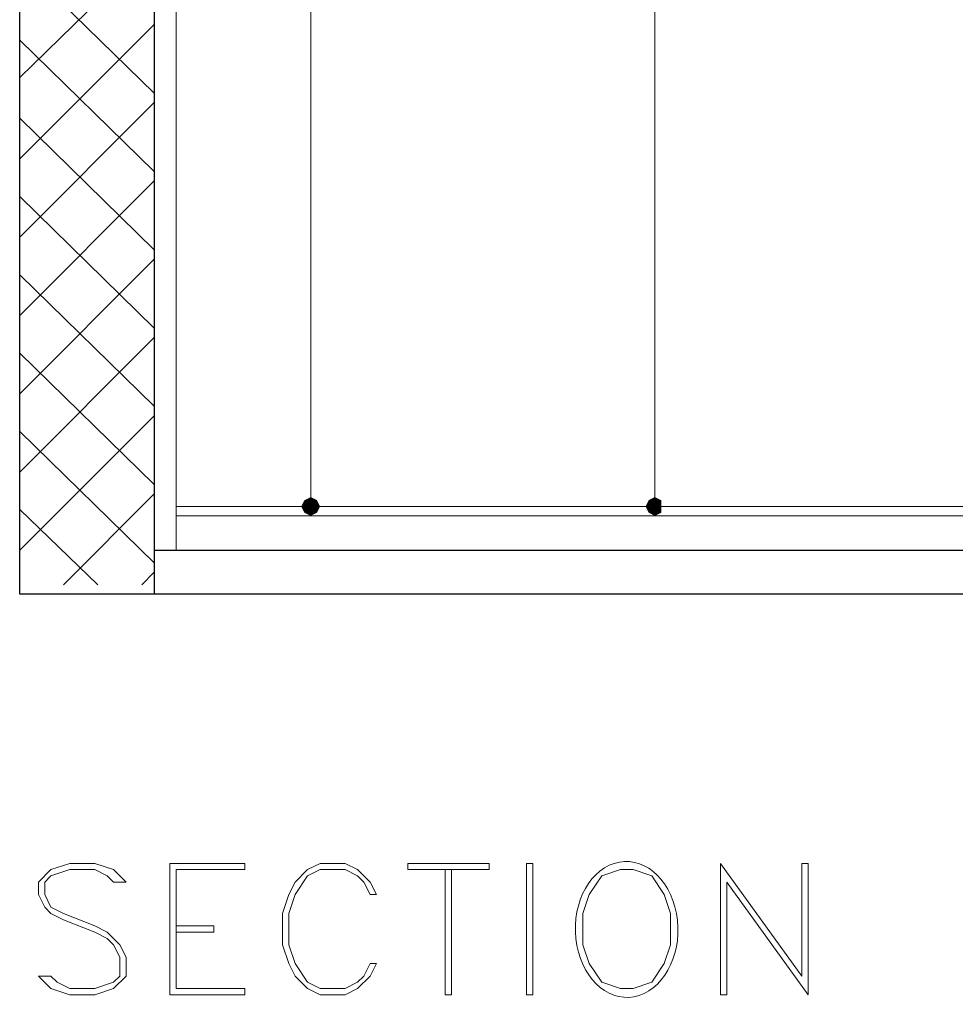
# Model space of a CAD drawing. Header units: metres. Extents: x 5.7 to 89.8, y 4 to 63.5.
# Tile 21 of 72: x 13 to 15.9, y 43 to 46. Entities that reach past the tile are written whole.
import ezdxf

# ---------------------------------------------------------------- set-up
doc = ezdxf.new("R2010")
doc.units = ezdxf.units.M
doc.header["$MEASUREMENT"] = 0
for name, color, linetype in [('PDF11_dim', 7, 'Continuous'), ('PDF11_hatch-borshi', 7, 'Continuous'), ('PDF11_kaff', 7, 'Continuous'), ('PDF11_textt', 7, 'Continuous'), ('PDF11_wall-asli', 7, 'Continuous')]:
    doc.layers.add(name, color=color, linetype=linetype)

msp = doc.modelspace()

# ---------------------------------------------------------------- linework, layer by layer
at = {"layer": 'PDF11_dim', "lineweight": 20}
for points in [[(14.999, 48.5573), (14.999, 48.5284), (14.999, 44.5507), (14.999, 44.5218)], [(13.9396, 48.4225), (13.9396, 48.3936), (13.9396, 44.5507), (13.9396, 44.5218)], [(13.9396, 44.4929), (13.8529, 44.4929)], [(14.999, 44.4929), (14.9123, 44.4929)]]:
    msp.add_lwpolyline(points, dxfattribs=at)
at = {"layer": 'PDF11_dim', "transparency": 33554559}
for points in [[(13.9396, 44.4929), (13.9203, 44.5122), (13.9107, 44.4929)], [(13.9396, 44.5218), (13.9396, 44.4929), (13.9203, 44.5122)], [(13.9588, 44.5122), (13.9396, 44.5218), (13.9396, 44.4929)], [(13.9396, 44.4929), (13.9685, 44.4929), (13.9588, 44.5122)], [(14.999, 44.4929), (14.9797, 44.5122), (14.9701, 44.4929)], [(14.999, 44.5218), (14.999, 44.4929), (14.9797, 44.5122)], [(15.0183, 44.5122), (14.999, 44.5218), (14.999, 44.4929)], [(14.999, 44.4929), (15.0183, 44.4929), (15.0183, 44.5122)], [(13.9107, 44.4929), (13.9203, 44.4737), (13.9396, 44.4929)], [(13.9203, 44.4737), (13.9396, 44.4929), (13.9396, 44.464)], [(13.9396, 44.464), (13.9588, 44.4737), (13.9396, 44.4929)], [(13.9588, 44.4737), (13.9396, 44.4929), (13.9685, 44.4929)], [(14.9701, 44.4929), (14.9797, 44.4737), (14.999, 44.4929)], [(14.9797, 44.4737), (14.999, 44.4929), (14.999, 44.464)], [(14.999, 44.464), (15.0183, 44.4737), (14.999, 44.4929)], [(15.0183, 44.4737), (14.999, 44.4929), (15.0183, 44.4929)]]:
    msp.add_solid(points, dxfattribs=at)
at = {"layer": 'PDF11_hatch-borshi', "lineweight": 18}
for points in [[(13.0439, 45.8124), (13.458, 46.2169)], [(13.458, 45.7643), (13.0439, 46.1688)], [(13.0439, 45.562), (13.458, 45.9761)], [(13.458, 45.5235), (13.0439, 45.928)], [(13.0439, 45.3212), (13.458, 45.7354)], [(13.458, 45.2827), (13.0439, 45.6872)], [(13.0439, 45.0804), (13.458, 45.4946)], [(13.458, 45.0419), (13.0439, 45.4464)], [(13.0439, 44.8397), (13.458, 45.2538)], [(13.458, 44.8011), (13.0439, 45.2056)], [(13.0439, 44.5989), (13.458, 45.013)], [(13.458, 44.5604), (13.0439, 44.9649)], [(13.0439, 44.3581), (13.458, 44.7722)], [(13.458, 44.3196), (13.0439, 44.7241)], [(13.1787, 44.2522), (13.458, 44.5315)], [(13.2846, 44.2522), (13.0439, 44.4833)], [(13.4195, 44.2522), (13.458, 44.2907)]]:
    msp.add_lwpolyline(points, dxfattribs=at)
at = {"layer": 'PDF11_kaff', "lineweight": 20}
for points in [[(13.5254, 48.8559), (13.5254, 44.3581)], [(13.5254, 44.4929), (20.4791, 44.4929)], [(13.5254, 44.464), (20.4791, 44.464)]]:
    msp.add_lwpolyline(points, dxfattribs=at)
at = {"layer": 'PDF11_textt', "lineweight": 20}
for points in [[(13.1016, 43.0483), (13.1402, 43.0097), (13.198, 42.9905), (13.275, 42.9905), (13.3328, 43.0097), (13.3713, 43.0483), (13.3713, 43.106), (13.3521, 43.1446), (13.3135, 43.1831), (13.275, 43.2024), (13.1787, 43.2409), (13.1402, 43.2601), (13.1209, 43.2987), (13.1209, 43.3372), (13.1402, 43.3565), (13.198, 43.3757), (13.275, 43.3757), (13.3135, 43.3565), (13.3328, 43.3372), (13.3713, 43.3372), (13.3328, 43.3757), (13.275, 43.395), (13.198, 43.395), (13.1402, 43.3757), (13.1016, 43.3372), (13.1016, 43.2987), (13.1209, 43.2601), (13.1402, 43.2409), (13.1787, 43.2216), (13.275, 43.1831), (13.3135, 43.1638), (13.3328, 43.1446), (13.3521, 43.106), (13.3521, 43.0483), (13.3328, 43.029), (13.275, 43.0097), (13.198, 43.0097), (13.1594, 43.029), (13.1402, 43.0483)], [(13.5062, 42.9905), (13.7373, 42.9905), (13.7373, 43.0097), (13.5254, 43.0097), (13.5254, 43.3757), (13.7373, 43.3757), (13.7373, 43.395), (13.5062, 43.395)], [(14.1418, 43.0868), (14.1225, 43.0868), (14.1033, 43.0483), (14.084, 43.029), (14.0455, 43.0097), (13.9685, 43.0097), (13.9299, 43.029), (13.8914, 43.0868), (13.8721, 43.1446), (13.8721, 43.2409), (13.8914, 43.2987), (13.9299, 43.3565), (13.9685, 43.3757), (14.0455, 43.3757), (14.084, 43.3565), (14.1033, 43.3372), (14.1225, 43.2987), (14.1418, 43.2987), (14.1225, 43.3372), (14.084, 43.3757), (14.0455, 43.395), (13.9685, 43.395), (13.9299, 43.3757), (13.8914, 43.3372), (13.8721, 43.2987), (13.8529, 43.2409), (13.8529, 43.1446), (13.8721, 43.0868), (13.8914, 43.0483), (13.9299, 43.0097), (13.9685, 42.9905), (14.0455, 42.9905), (14.084, 43.0097), (14.1225, 43.0483)], [(14.4885, 43.3757), (14.2381, 43.3757), (14.2381, 43.395), (14.4885, 43.395)], [(14.6234, 42.9905), (14.6234, 43.395), (14.6041, 43.395), (14.6041, 42.9905)], [(15.4709, 42.9905), (15.4709, 43.395), (15.4517, 43.395), (15.4517, 43.0483), (15.2012, 43.395), (15.2012, 42.9905), (15.2205, 42.9905), (15.2205, 43.3372)], [(14.893, 43.3757), (14.8353, 43.3565), (14.7967, 43.2987), (14.7775, 43.2409), (14.7775, 43.1446), (14.7967, 43.0868), (14.8353, 43.029), (14.893, 43.0097), (14.9316, 43.0097), (14.9894, 43.029), (15.0279, 43.0868), (15.0471, 43.1446), (15.0471, 43.2409), (15.0279, 43.2987), (14.9894, 43.3565), (14.9316, 43.3757)]]:
    msp.add_lwpolyline(points, close=True, dxfattribs=at)
for points in [[(14.3537, 43.3757), (14.3537, 42.9905), (14.373, 42.9905), (14.373, 43.3757)], [(13.5254, 43.2024), (13.641, 43.2024), (13.641, 43.1831), (13.5254, 43.1831)]]:
    msp.add_lwpolyline(points, dxfattribs=at)
msp.add_ellipse((14.912, 43.1917), major_axis=(-0.0029, 0.2091), ratio=0.755342, start_param=0.226116, end_param=6.509301, dxfattribs=at)
at = {"layer": 'PDF11_wall-asli', "lineweight": 30}
msp.add_lwpolyline([(13.0439, 44.2233), (13.0439, 49.1352), (27.3077, 49.1352), (27.3077, 44.2233)], close=True, dxfattribs=at)
for points in [[(13.458, 48.8559), (13.458, 44.2233)], [(13.458, 44.3581), (27.3077, 44.3581)]]:
    msp.add_lwpolyline(points, dxfattribs=at)

doc.saveas('drawing.dxf')
